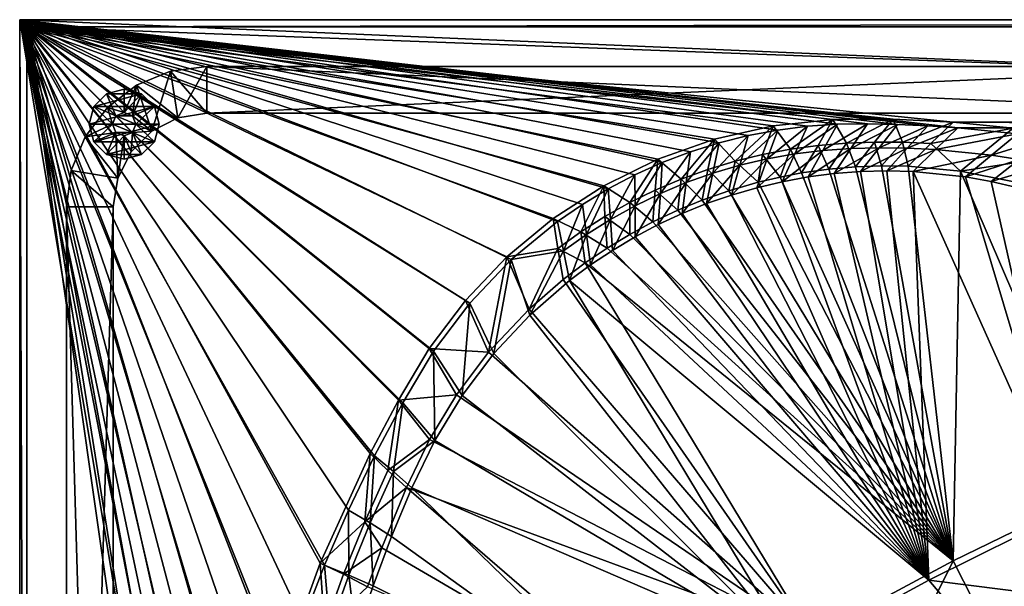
# Model space of a CAD drawing. Header units: metres. Extents: x 0 to 1501, y -1015 to 0.
# Tile 43 of 107: x 0 to 421, y -242 to 0. Entities that reach past the tile are written whole.
import ezdxf

# ---------------------------------------------------------------- set-up
doc = ezdxf.new("R2010")
doc.units = ezdxf.units.M

msp = doc.modelspace()

# ---------------------------------------------------------------- linework, layer by layer
at = {"layer": 'None'}
for points in [[(0, -850), (78.854172, -474.309357), (0, 0)], [(78.854172, -474.309357), (83.495163, -432.516235), (0, 0)], [(0, 0), (83.495163, -432.516235), (85.87072, -406.917908)], [(388.253143, -45.290897), (401.079681, -46.141403), (0, 0)], [(401.079681, -46.141403), (1063.192383, -45.303387), (0, 0)], [(0, 0), (1063.192383, -45.303387), (1500, 0)], [(85.87072, -406.917908), (89.256668, -381.433502), (0, 0)], [(89.256668, -381.433502), (93.647705, -356.102966), (0, 0)], [(0, 0), (93.647705, -356.102966), (99.036972, -330.965851)], [(99.036972, -330.965851), (105.416031, -306.061523), (0, 0)], [(105.416031, -306.061523), (112.77491, -281.428925), (0, 0)], [(0, 0), (112.77491, -281.428925), (121.102089, -257.106567)], [(121.102089, -257.106567), (130.384552, -233.132538), (0, 0)], [(130.384552, -233.132538), (140.607773, -209.544327), (0, 0)], [(0, 0), (140.607773, -209.544327), (151.755753, -186.378815)], [(151.755753, -186.378815), (163.811066, -163.672256), (0, 0)], [(163.811066, -163.672256), (176.96431, -141.589706), (0, 0)], [(0, 0), (176.96431, -141.589706), (192.419769, -121.062584)], [(192.419769, -121.062584), (210.189285, -102.502441), (0, 0)], [(210.189285, -102.502441), (230.024597, -86.168587), (0, 0)], [(0, 0), (230.024597, -86.168587), (240.631348, -78.909134)], [(240.631348, -78.909134), (251.64859, -72.289207), (0, 0)], [(251.64859, -72.289207), (263.037811, -66.331955), (0, 0)], [(0, 0), (263.037811, -66.331955), (274.759186, -61.058205)], [(274.759186, -61.058205), (286.771729, -56.486389), (0, 0)], [(286.771729, -56.486389), (299.033478, -52.632484), (0, 0)], [(0, 0), (299.033478, -52.632484), (311.501556, -49.509968)], [(311.501556, -49.509968), (324.132355, -47.129757), (0, 0)], [(324.132355, -47.129757), (336.881775, -45.500168), (0, 0)], [(0, 0), (336.881775, -45.500168), (349.7052, -44.626896)], [(349.7052, -44.626896), (362.558105, -44.484711), (0, 0)], [(362.558105, -44.484711), (375.410309, -44.738567), (0, 0)], [(0, 0), (375.410309, -44.738567), (388.253143, -45.290897)], [(1500, 0), (1500, 0, -45), (0, 0)], [(1500, 0, -45), (0, 0, -45), (0, 0)], [(0, 0, -45), (0, -850, -45), (0, 0)], [(0, -850, -45), (0, -850), (0, 0)], [(0, 0, -45), (1500, 0, -45), (3, -3, -45)], [(0, -850, -45), (0, 0, -45), (3, -848.404846, -45)], [(0, 0, -45), (3, -3, -45), (3, -848.404846, -45)], [(1500, 0, -45), (1497.155151, -3, -45), (3, -3, -45)], [(81.709419, -431.808838, -3.000002), (77.500778, -469.092346, -3), (3, -3, -3)], [(77.500778, -469.092346, -3), (74.848244, -506.518768, -3), (3, -3, -3)], [(3, -3, -3), (74.848244, -506.518768, -3), (3, -848.404846, -3)], [(1497.155151, -3, -3), (1062.936401, -42.705982, -3), (3, -3, -3)], [(1062.936401, -42.705982, -3), (399.166199, -43.825584, -3), (3, -3, -3)], [(3, -3, -3), (399.166199, -43.825584, -3), (373.46463, -42.534668, -3)], [(373.46463, -42.534668, -3), (347.733887, -42.610607, -3), (3, -3, -3)], [(347.733887, -42.610607, -3), (322.158539, -45.351303, -3), (3, -3, -3)], [(3, -3, -3), (322.158539, -45.351303, -3), (297.077393, -51.056458, -3)], [(297.077393, -51.056458, -3), (272.833038, -59.648415, -3), (3, -3, -3)], [(272.833038, -59.648415, -3), (249.75647, -71.009911, -3), (3, -3, -3)], [(3, -3, -3), (249.75647, -71.009911, -3), (228.162781, -84.985733, -3)], [(228.162781, -84.985733, -3), (208.346649, -101.38488, -3), (3, -3, -3)], [(208.346649, -101.38488, -3), (190.578308, -119.983208, -3), (3, -3, -3)], [(3, -3, -3), (190.578308, -119.983208, -3), (175.099884, -140.526581, -3)], [(175.099884, -140.526581, -3), (161.911987, -162.618973, -3), (3, -3, -3)], [(161.911987, -162.618973, -3), (149.863449, -185.358902, -3), (3, -3, -3)], [(3, -3, -3), (149.863449, -185.358902, -3), (128.526688, -232.186569, -3)], [(128.526688, -232.186569, -3), (110.945442, -280.549652, -3), (3, -3, -3)], [(110.945442, -280.549652, -3), (97.229225, -330.147552, -3), (3, -3, -3)], [(3, -3, -3), (97.229225, -330.147552, -3), (87.463554, -380.671967, -3)], [(87.463554, -380.671967, -3), (81.709419, -431.808838, -3.000002), (3, -3, -3)], [(3, -848.404846, -45), (3, -3, -45), (3, -848.404846, -3)], [(3, -3, -45), (3, -3, -3), (3, -848.404846, -3)], [(3, -3, -3), (3, -3, -45), (1497.155151, -3, -3)], [(3, -3, -45), (1497.155151, -3, -45), (1497.155151, -3, -3)], [(297.077393, -51.056458, -3), (322.158539, -45.351303, -3), (305.894653, -60.47443, -32.443645)], [(322.158539, -45.351303, -3), (317.654816, -57.590157, -32.427799), (305.894653, -60.47443, -32.443645)], [(317.654816, -57.590157, -32.427799), (322.158539, -45.351303, -3), (329.533875, -55.331432, -32.408665)], [(331.505432, -57.284966, -29.968481), (336.881775, -45.500168), (319.657227, -59.382248, -29.967352)], [(336.881775, -45.500168), (324.132355, -47.129757), (319.657227, -59.382248, -29.967352)], [(322.158539, -45.351303, -3), (347.733887, -42.610607, -3), (329.533875, -55.331432, -32.408665)], [(329.533875, -55.331432, -32.408665), (347.733887, -42.610607, -3), (341.492828, -53.702782, -32.386467)], [(343.449188, -55.847286, -29.969612), (349.7052, -44.626896), (331.505432, -57.284966, -29.968481)], [(349.7052, -44.626896), (336.881775, -45.500168), (331.505432, -57.284966, -29.968481)], [(347.733887, -42.610607, -3), (353.496124, -52.699078, -32.36232), (341.492828, -53.702782, -32.386467)], [(355.451721, -55.059212, -29.970741), (362.558105, -44.484711), (343.449188, -55.847286, -29.969612)], [(362.558105, -44.484711), (349.7052, -44.626896), (343.449188, -55.847286, -29.969612)], [(347.733887, -42.610607, -3), (373.46463, -42.534668, -3), (353.496124, -52.699078, -32.36232)], [(373.46463, -42.534668, -3), (365.522705, -52.275368, -32.340973), (353.496124, -52.699078, -32.36232)], [(375.410309, -44.738567), (362.558105, -44.484711), (355.451721, -55.059212, -29.970741)], [(367.483398, -54.755104, -29.971872), (375.410309, -44.738567), (355.451721, -55.059212, -29.970741)], [(365.522705, -52.275368, -32.340973), (373.46463, -42.534668, -3), (377.555084, -52.3764, -32.328094)], [(388.253143, -45.290897), (375.410309, -44.738567), (367.483398, -54.755104, -29.971872)], [(379.525238, -54.88731, -29.973001), (388.253143, -45.290897), (367.483398, -54.755104, -29.971872)], [(373.46463, -42.534668, -3), (399.166199, -43.825584, -3), (377.555084, -52.3764, -32.328094)], [(377.555084, -52.3764, -32.328094), (399.166199, -43.825584, -3), (389.575928, -52.946926, -32.329376)], [(401.079681, -46.141403), (388.253143, -45.290897), (379.525238, -54.88731, -29.973001)], [(391.559052, -55.45607, -29.974133), (401.079681, -46.141403), (379.525238, -54.88731, -29.973001)], [(399.166199, -43.825584, -3), (424.775909, -46.351501, -3), (389.575928, -52.946926, -32.329376)], [(426.656219, -48.734936), (401.079681, -46.141403), (391.559052, -55.45607, -29.974133)], [(1062.936401, -42.705982, -3), (1001.775391, -47.370544, -3), (399.166199, -43.825584, -3)], [(1001.775391, -47.370544, -3), (424.775909, -46.351501, -3), (399.166199, -43.825584, -3)], [(1063.192383, -45.303387), (401.079681, -46.141403), (1002.230469, -49.94701)], [(401.079681, -46.141403), (426.656219, -48.734936), (1002.230469, -49.94701)], [(307.941132, -62.132927, -29.966221), (311.501556, -49.509968), (296.393341, -65.528755, -29.96509)], [(311.501556, -49.509968), (299.033478, -52.632484), (296.393341, -65.528755, -29.96509)], [(319.657227, -59.382248, -29.967352), (324.132355, -47.129757), (307.941132, -62.132927, -29.966221)], [(324.132355, -47.129757), (311.501556, -49.509968), (307.941132, -62.132927, -29.966221)], [(389.575928, -52.946926, -32.329376), (424.775909, -46.351501, -3), (402.313171, -64.736946, -63)], [(415.530151, -57.900005, -29.976393), (426.656219, -48.734936), (391.559052, -55.45607, -29.974133)], [(424.775909, -46.351501, -3), (437.252686, -59.375744, -32.497684), (402.313171, -64.736946, -63)], [(439.392426, -50.476563), (426.656219, -48.734936), (415.530151, -57.900005, -29.976393)], [(427.431122, -59.772289, -29.977522), (439.392426, -50.476563), (415.530151, -57.900005, -29.976393)], [(272.833038, -59.648415, -3), (297.077393, -51.056458, -3), (282.886932, -68.101555, -32.464512)], [(282.886932, -68.101555, -32.464512), (297.077393, -51.056458, -3), (294.292358, -63.979736, -32.455959)], [(296.393341, -65.528755, -29.96509), (299.033478, -52.632484), (285.049561, -69.559471, -29.963961)], [(299.033478, -52.632484), (286.771729, -56.486389), (285.049561, -69.559471, -29.963961)], [(297.077393, -51.056458, -3), (305.894653, -60.47443, -32.443645), (294.292358, -63.979736, -32.455959)], [(334.345917, -65.492287, -63), (329.533875, -55.331432, -32.408665), (341.492828, -53.702782, -32.386467)], [(345.971069, -63.845036, -63), (334.345917, -65.492287, -63), (341.492828, -53.702782, -32.386467)], [(341.492828, -53.702782, -32.386467), (353.496124, -52.699078, -32.36232), (345.971069, -63.845036, -63)], [(353.496124, -52.699078, -32.36232), (357.359863, -62.84116, -63), (345.971069, -63.845036, -63)], [(353.496124, -52.699078, -32.36232), (365.522705, -52.275368, -32.340973), (357.359863, -62.84116, -63)], [(365.522705, -52.275368, -32.340973), (368.531097, -62.440369, -63), (357.359863, -62.84116, -63)], [(368.531097, -62.440369, -63), (365.522705, -52.275368, -32.340973), (377.555084, -52.3764, -32.328094)], [(379.852753, -62.621029, -63), (368.531097, -62.440369, -63), (377.555084, -52.3764, -32.328094)], [(379.852753, -62.621029, -63), (377.555084, -52.3764, -32.328094), (389.575928, -52.946926, -32.329376)], [(402.313171, -64.736946, -63), (379.852753, -62.621029, -63), (389.575928, -52.946926, -32.329376)], [(285.049561, -69.559471, -29.963961), (286.771729, -56.486389), (273.944824, -74.212845, -29.96283)], [(286.771729, -56.486389), (274.759186, -61.058205), (273.944824, -74.212845, -29.96283)], [(305.894653, -60.47443, -32.443645), (317.654816, -57.590157, -32.427799), (315.82373, -69.430862, -63)], [(319.657227, -59.382248, -29.967352), (315.129333, -71.78537, -60), (331.505432, -57.284966, -29.968481)], [(315.129333, -71.78537, -60), (326.078156, -69.215179, -60), (331.505432, -57.284966, -29.968481)], [(317.654816, -57.590157, -32.427799), (325.194458, -67.23304, -63), (315.82373, -69.430862, -63)], [(325.194458, -67.23304, -63), (317.654816, -57.590157, -32.427799), (329.533875, -55.331432, -32.408665)], [(334.345917, -65.492287, -63), (325.194458, -67.23304, -63), (329.533875, -55.331432, -32.408665)], [(331.505432, -57.284966, -29.968481), (326.078156, -69.215179, -60), (343.449188, -55.847286, -29.969612)], [(326.078156, -69.215179, -60), (337.144043, -67.207878, -60), (343.449188, -55.847286, -29.969612)], [(343.449188, -55.847286, -29.969612), (337.144043, -67.207878, -60), (355.451721, -55.059212, -29.970741)], [(337.144043, -67.207878, -60), (348.298065, -65.7687, -60), (355.451721, -55.059212, -29.970741)], [(355.451721, -55.059212, -29.970741), (348.298065, -65.7687, -60), (367.483398, -54.755104, -29.971872)], [(348.298065, -65.7687, -60), (359.511047, -64.901413, -60), (367.483398, -54.755104, -29.971872)], [(367.483398, -54.755104, -29.971872), (359.511047, -64.901413, -60), (379.525238, -54.88731, -29.973001)], [(359.511047, -64.901413, -60), (370.753693, -64.608284, -60), (379.525238, -54.88731, -29.973001)], [(379.525238, -54.88731, -29.973001), (370.753693, -64.608284, -60), (391.559052, -55.45607, -29.974133)], [(370.753693, -64.608284, -60), (381.996643, -64.890083, -60), (391.559052, -55.45607, -29.974133)], [(391.559052, -55.45607, -29.974133), (381.996643, -64.890083, -60), (415.530151, -57.900005, -29.976393)], [(381.996643, -64.890083, -60), (404.365936, -67.173996, -60), (415.530151, -57.900005, -29.976393)], [(415.530151, -57.900005, -29.976393), (404.365936, -67.173996, -60), (427.431122, -59.772289, -29.977522)], [(249.75647, -71.009911, -3), (272.833038, -59.648415, -3), (260.822662, -78.176674, -32.469391)], [(272.833038, -59.648415, -3), (271.717377, -72.835373, -32.469067), (260.822662, -78.176674, -32.469391)], [(274.759186, -61.058205), (263.037811, -66.331955), (263.113464, -79.474678, -29.9617)], [(273.944824, -74.212845, -29.96283), (274.759186, -61.058205), (263.113464, -79.474678, -29.9617)], [(271.717377, -72.835373, -32.469067), (272.833038, -59.648415, -3), (282.886932, -68.101555, -32.464512)], [(296.393341, -65.528755, -29.96509), (293.696808, -78.586082, -60), (307.941132, -62.132927, -29.966221)], [(293.696808, -78.586082, -60), (304.326141, -74.911728, -60), (307.941132, -62.132927, -29.966221)], [(294.292358, -63.979736, -32.455959), (305.894653, -60.47443, -32.443645), (303.215485, -73.074867, -63)], [(305.894653, -60.47443, -32.443645), (315.82373, -69.430862, -63), (303.215485, -73.074867, -63)], [(307.941132, -62.132927, -29.966221), (304.326141, -74.911728, -60), (319.657227, -59.382248, -29.967352)], [(304.326141, -74.911728, -60), (315.129333, -71.78537, -60), (319.657227, -59.382248, -29.967352)], [(345.971069, -63.845036, -63), (357.359863, -62.84116, -63), (399.088593, -231.218933, -63)], [(399.088593, -231.218933, -63), (357.359863, -62.84116, -63), (368.531097, -62.440369, -63)], [(368.531097, -62.440369, -63), (379.852753, -62.621029, -63), (399.088593, -231.218933, -63)], [(379.852753, -62.621029, -63), (402.313171, -64.736946, -63), (399.088593, -231.218933, -63)], [(402.313171, -64.736946, -63), (437.252686, -59.375744, -32.497684), (424.45047, -69.160385, -63)], [(404.365936, -67.173996, -60), (415.433502, -69.171715, -60), (427.431122, -59.772289, -29.977522)], [(427.431122, -59.772289, -29.977522), (415.433502, -69.171715, -60), (439.254242, -62.064102, -29.978653)], [(415.433502, -69.171715, -60), (426.389282, -71.713127, -60), (439.254242, -62.064102, -29.978653)], [(263.037811, -66.331955), (251.64859, -72.289207), (252.588959, -85.328896, -29.960569)], [(263.113464, -79.474678, -29.9617), (263.037811, -66.331955), (252.588959, -85.328896, -29.960569)], [(291.827179, -77.075211, -63), (282.886932, -68.101555, -32.464512), (294.292358, -63.979736, -32.455959)], [(285.049561, -69.559471, -29.963961), (283.269165, -82.798828, -60), (296.393341, -65.528755, -29.96509)], [(283.269165, -82.798828, -60), (293.696808, -78.586082, -60), (296.393341, -65.528755, -29.96509)], [(303.215485, -73.074867, -63), (291.827179, -77.075211, -63), (294.292358, -63.979736, -32.455959)], [(315.82373, -69.430862, -63), (325.194458, -67.23304, -63), (399.088593, -231.218933, -63)], [(399.088593, -231.218933, -63), (325.194458, -67.23304, -63), (334.345917, -65.492287, -63)], [(388.778107, -239.459717, -60), (337.144043, -67.207878, -60), (326.078156, -69.215179, -60)], [(334.345917, -65.492287, -63), (345.971069, -63.845036, -63), (399.088593, -231.218933, -63)], [(348.298065, -65.7687, -60), (337.144043, -67.207878, -60), (388.778107, -239.459717, -60)], [(359.511047, -64.901413, -60), (348.298065, -65.7687, -60), (388.778107, -239.459717, -60)], [(388.778107, -239.459717, -60), (370.753693, -64.608284, -60), (359.511047, -64.901413, -60)], [(381.996643, -64.890083, -60), (370.753693, -64.608284, -60), (388.778107, -239.459717, -60)], [(447.392609, -210.439255, -60), (404.365936, -67.173996, -60), (381.996643, -64.890083, -60)], [(447.392609, -210.439255, -60), (381.996643, -64.890083, -60), (388.778107, -239.459717, -60)], [(399.088593, -231.218933, -63), (402.313171, -64.736946, -63), (461.056213, -201.208572, -63)], [(402.313171, -64.736946, -63), (424.45047, -69.160385, -63), (461.056213, -201.208572, -63)], [(415.433502, -69.171715, -60), (404.365936, -67.173996, -60), (447.392609, -210.439255, -60)], [(249.75647, -71.009911, -3), (240.011765, -90.658966, -32.456596), (228.162781, -84.985733, -3)], [(250.241776, -84.120934, -32.465248), (240.011765, -90.658966, -32.456596), (249.75647, -71.009911, -3)], [(260.822662, -78.176674, -32.469391), (250.241776, -84.120934, -32.465248), (249.75647, -71.009911, -3)], [(281.378815, -81.372177, -63), (271.717377, -72.835373, -32.469067), (282.886932, -68.101555, -32.464512)], [(273.944824, -74.212845, -29.96283), (273.070435, -87.538963, -60), (285.049561, -69.559471, -29.963961)], [(273.070435, -87.538963, -60), (283.269165, -82.798828, -60), (285.049561, -69.559471, -29.963961)], [(291.827179, -77.075211, -63), (281.378815, -81.372177, -63), (282.886932, -68.101555, -32.464512)], [(303.215485, -73.074867, -63), (315.82373, -69.430862, -63), (399.088593, -231.218933, -63)], [(326.078156, -69.215179, -60), (315.129333, -71.78537, -60), (388.778107, -239.459717, -60)], [(426.389282, -71.713127, -60), (415.433502, -69.171715, -60), (447.392609, -210.439255, -60)], [(251.64859, -72.289207), (240.631348, -78.909134), (242.403839, -91.757561, -29.95944)], [(252.588959, -85.328896, -29.960569), (251.64859, -72.289207), (242.403839, -91.757561, -29.95944)], [(260.822662, -78.176674, -32.469391), (271.717377, -72.835373, -32.469067), (270.78891, -86.380341, -63)], [(263.113464, -79.474678, -29.9617), (263.127258, -92.794098, -60), (273.944824, -74.212845, -29.96283)], [(263.127258, -92.794098, -60), (273.070435, -87.538963, -60), (273.944824, -74.212845, -29.96283)], [(271.717377, -72.835373, -32.469067), (281.378815, -81.372177, -63), (270.78891, -86.380341, -63)], [(399.088593, -231.218933, -63), (291.827179, -77.075211, -63), (303.215485, -73.074867, -63)], [(388.778107, -239.459717, -60), (304.326141, -74.911728, -60), (293.696808, -78.586082, -60)], [(315.129333, -71.78537, -60), (304.326141, -74.911728, -60), (388.778107, -239.459717, -60)], [(240.631348, -78.909134), (230.024597, -86.168587), (232.589584, -98.740952, -29.958309)], [(242.403839, -91.757561, -29.95944), (240.631348, -78.909134), (232.589584, -98.740952, -29.958309)], [(260.824677, -91.738281, -63), (250.241776, -84.120934, -32.465248), (260.822662, -78.176674, -32.469391)], [(252.588959, -85.328896, -29.960569), (253.465637, -98.550499, -60), (263.113464, -79.474678, -29.9617)], [(253.465637, -98.550499, -60), (263.127258, -92.794098, -60), (263.113464, -79.474678, -29.9617)], [(270.78891, -86.380341, -63), (260.824677, -91.738281, -63), (260.822662, -78.176674, -32.469391)], [(281.378815, -81.372177, -63), (291.827179, -77.075211, -63), (399.088593, -231.218933, -63)], [(293.696808, -78.586082, -60), (283.269165, -82.798828, -60), (388.778107, -239.459717, -60)], [(251.136566, -97.599823, -63), (240.011765, -90.658966, -32.456596), (250.241776, -84.120934, -32.465248)], [(260.824677, -91.738281, -63), (251.136566, -97.599823, -63), (250.241776, -84.120934, -32.465248)], [(270.78891, -86.380341, -63), (281.378815, -81.372177, -63), (399.088593, -231.218933, -63)], [(283.269165, -82.798828, -60), (273.070435, -87.538963, -60), (388.778107, -239.459717, -60)], [(228.162781, -84.985733, -3), (230.161957, -97.763412, -32.444149), (208.346649, -101.38488, -3)], [(232.589584, -98.740952, -29.958309), (230.024597, -86.168587), (210.189285, -102.502441)], [(240.011765, -90.658966, -32.456596), (230.161957, -97.763412, -32.444149), (228.162781, -84.985733, -3)], [(242.403839, -91.757561, -29.95944), (244.110809, -104.793121, -60), (252.588959, -85.328896, -29.960569)], [(244.110809, -104.793121, -60), (253.465637, -98.550499, -60), (252.588959, -85.328896, -29.960569)], [(399.088593, -231.218933, -63), (260.824677, -91.738281, -63), (270.78891, -86.380341, -63)], [(388.778107, -239.459717, -60), (273.070435, -87.538963, -60), (263.127258, -92.794098, -60)], [(241.751526, -103.950317, -63), (230.161957, -97.763412, -32.444149), (240.011765, -90.658966, -32.456596)], [(232.589584, -98.740952, -29.958309), (235.087234, -111.505646, -60), (242.403839, -91.757561, -29.95944)], [(235.087234, -111.505646, -60), (244.110809, -104.793121, -60), (242.403839, -91.757561, -29.95944)], [(251.136566, -97.599823, -63), (241.751526, -103.950317, -63), (240.011765, -90.658966, -32.456596)], [(251.136566, -97.599823, -63), (260.824677, -91.738281, -63), (399.088593, -231.218933, -63)], [(263.127258, -92.794098, -60), (253.465637, -98.550499, -60), (388.778107, -239.459717, -60)], [(230.161957, -97.763412, -32.444149), (217.894089, -123.627129, -63), (208.346649, -101.38488, -3)], [(210.189285, -102.502441), (218.127197, -126.269089, -60), (232.589584, -98.740952, -29.958309)], [(232.326202, -111.067528, -63), (217.894089, -123.627129, -63), (230.161957, -97.763412, -32.444149)], [(218.127197, -126.269089, -60), (235.087234, -111.505646, -60), (232.589584, -98.740952, -29.958309)], [(241.751526, -103.950317, -63), (232.326202, -111.067528, -63), (230.161957, -97.763412, -32.444149)], [(241.751526, -103.950317, -63), (251.136566, -97.599823, -63), (399.088593, -231.218933, -63)], [(253.465637, -98.550499, -60), (244.110809, -104.793121, -60), (388.778107, -239.459717, -60)], [(200.521835, -142.091736, -63), (190.578308, -119.983208, -3), (208.346649, -101.38488, -3)], [(192.419769, -121.062584), (202.762695, -142.686584, -60), (210.189285, -102.502441)], [(208.346649, -101.38488, -3), (217.894089, -123.627129, -63), (200.521835, -142.091736, -63)], [(202.762695, -142.686584, -60), (218.127197, -126.269089, -60), (210.189285, -102.502441)], [(232.326202, -111.067528, -63), (241.751526, -103.950317, -63), (338.559021, -263.662933, -63)], [(388.778107, -239.459717, -60), (244.110809, -104.793121, -60), (235.087234, -111.505646, -60)], [(241.751526, -103.950317, -63), (399.088593, -231.218933, -63), (338.559021, -263.662933, -63)], [(338.559021, -263.662933, -63), (217.894089, -123.627129, -63), (232.326202, -111.067528, -63)], [(235.087234, -111.505646, -60), (218.127197, -126.269089, -60), (331.342438, -270.748566, -60)], [(388.778107, -239.459717, -60), (235.087234, -111.505646, -60), (331.342438, -270.748566, -60)], [(175.099884, -140.526581, -3), (190.578308, -119.983208, -3), (200.521835, -142.091736, -63)], [(176.96431, -141.589706), (189.154251, -160.586639, -60), (192.419769, -121.062584)], [(189.154251, -160.586639, -60), (202.762695, -142.686584, -60), (192.419769, -121.062584)], [(200.521835, -142.091736, -63), (217.894089, -123.627129, -63), (338.559021, -263.662933, -63)], [(331.342438, -270.748566, -60), (218.127197, -126.269089, -60), (202.762695, -142.686584, -60)], [(161.911987, -162.618973, -3), (175.099884, -140.526581, -3), (186.757431, -160.314926, -63)], [(163.811066, -163.672256), (177.444016, -179.782272, -60), (176.96431, -141.589706)], [(186.757431, -160.314926, -63), (175.099884, -140.526581, -3), (200.521835, -142.091736, -63)], [(177.444016, -179.782272, -60), (189.154251, -160.586639, -60), (176.96431, -141.589706)], [(186.757431, -160.314926, -63), (200.521835, -142.091736, -63), (338.559021, -263.662933, -63)], [(202.762695, -142.686584, -60), (189.154251, -160.586639, -60), (331.342438, -270.748566, -60)], [(149.863449, -185.358902, -3), (161.911987, -162.618973, -3), (157.368515, -192.640686, -32.31818)], [(151.755753, -186.378815), (159.771393, -193.092148, -29.947008), (163.811066, -163.672256)], [(161.911987, -162.618973, -3), (175.197647, -179.366959, -63), (157.368515, -192.640686, -32.31818)], [(159.771393, -193.092148, -29.947008), (177.444016, -179.782272, -60), (163.811066, -163.672256)], [(175.197647, -179.366959, -63), (161.911987, -162.618973, -3), (186.757431, -160.314926, -63)], [(338.559021, -263.662933, -63), (175.197647, -179.366959, -63), (186.757431, -160.314926, -63)], [(189.154251, -160.586639, -60), (177.444016, -179.782272, -60), (331.342438, -270.748566, -60)], [(157.368515, -192.640686, -32.31818), (175.197647, -179.366959, -63), (165.431885, -199.850052, -63)], [(159.771393, -193.092148, -29.947008), (167.701416, -200.049957, -60), (177.444016, -179.782272, -60)], [(165.431885, -199.850052, -63), (175.197647, -179.366959, -63), (338.559021, -263.662933, -63)], [(331.342438, -270.748566, -60), (177.444016, -179.782272, -60), (167.701416, -200.049957, -60)], [(128.526688, -232.186569, -3), (149.863449, -185.358902, -3), (147.526169, -214.594452, -32.354134)], [(140.607773, -209.544327), (149.867401, -215.049133, -29.944748), (151.755753, -186.378815)], [(149.863449, -185.358902, -3), (157.368515, -192.640686, -32.31818), (147.526169, -214.594452, -32.354134)], [(149.867401, -215.049133, -29.944748), (159.771393, -193.092148, -29.947008), (151.755753, -186.378815)], [(147.526169, -214.594452, -32.354134), (157.368515, -192.640686, -32.31818), (165.431885, -199.850052, -63)], [(149.867401, -215.049133, -29.944748), (159.037781, -220.808853, -60), (159.771393, -193.092148, -29.947008)], [(159.037781, -220.808853, -60), (167.701416, -200.049957, -60), (159.771393, -193.092148, -29.947008)], [(147.526169, -214.594452, -32.354134), (165.431885, -199.850052, -63), (154.862213, -225.686035, -63)], [(279.604767, -298.438782, -63), (154.862213, -225.686035, -63), (165.431885, -199.850052, -63)], [(167.701416, -200.049957, -60), (159.037781, -220.808853, -60), (275.17334, -304.257996, -60)], [(279.604767, -298.438782, -63), (165.431885, -199.850052, -63), (338.559021, -263.662933, -63)], [(331.342438, -270.748566, -60), (167.701416, -200.049957, -60), (275.17334, -304.257996, -60)], [(420.990051, -274.161865, -406), (399.088593, -231.218933, -63), (461.056213, -201.208572, -63)], [(481.171814, -245.016495, -406), (420.990051, -274.161865, -406), (461.056213, -201.208572, -63)], [(130.384552, -233.132538), (140.793228, -237.363297, -29.942488), (140.607773, -209.544327)], [(140.793228, -237.363297, -29.942488), (149.867401, -215.049133, -29.944748), (140.607773, -209.544327)], [(388.778107, -239.459717, -60), (468.99173, -249.541901, -377.175201), (447.392609, -210.439255, -60)], [(128.526688, -232.186569, -3), (147.526169, -214.594452, -32.354134), (138.527863, -236.900589, -32.405872)], [(138.527863, -236.900589, -32.405872), (147.526169, -214.594452, -32.354134), (154.862213, -225.686035, -63)], [(140.793228, -237.363297, -29.942488), (151.108994, -241.85939, -60), (149.867401, -215.049133, -29.944748)], [(151.108994, -241.85939, -60), (159.037781, -220.808853, -60), (149.867401, -215.049133, -29.944748)], [(275.17334, -304.257996, -60), (159.037781, -220.808853, -60), (151.108994, -241.85939, -60)], [(154.862213, -225.686035, -63), (148.725723, -242.349274, -63), (138.527863, -236.900589, -32.405872)], [(148.725723, -242.349274, -63), (154.862213, -225.686035, -63), (279.604767, -298.438782, -63)], [(362.194397, -305.676514, -406), (338.559021, -263.662933, -63), (399.088593, -231.218933, -63)], [(420.990051, -274.161865, -406), (362.194397, -305.676514, -406), (399.088593, -231.218933, -63)], [(110.945442, -280.549652, -3), (128.526688, -232.186569, -3), (130.362122, -259.539734, -32.452827)], [(121.102089, -257.106567), (132.561752, -260.003174, -29.940228), (130.384552, -233.132538)], [(130.362122, -259.539734, -32.452827), (128.526688, -232.186569, -3), (138.527863, -236.900589, -32.405872)], [(132.561752, -260.003174, -29.940228), (140.793228, -237.363297, -29.942488), (130.384552, -233.132538)], [(148.725723, -242.349274, -63), (130.362122, -259.539734, -32.452827), (138.527863, -236.900589, -32.405872)], [(132.561752, -260.003174, -29.940228), (143.92485, -263.175537, -60), (140.793228, -237.363297, -29.942488)], [(143.92485, -263.175537, -60), (151.108994, -241.85939, -60), (140.793228, -237.363297, -29.942488)], [(331.342438, -270.748566, -60), (418.180939, -274.449921, -377.175201), (388.778107, -239.459717, -60)], [(418.180939, -274.449921, -377.175201), (468.99173, -249.541901, -377.175201), (388.778107, -239.459717, -60)], [(151.108994, -241.85939, -60), (143.92485, -263.175537, -60), (275.17334, -304.257996, -60)]]:
    msp.add_3dface(points, dxfattribs=at)
at = {"layer": 'None0'}
for points in [[(64.471062, -22.044542, -410), (80.000198, -40.000092, -410), (80.000198, -20.000093, -410)], [(80.000198, -20.000093, -430), (64.471062, -22.044542, -430), (80.000198, -20.000093, -410)], [(64.471062, -22.044542, -430), (64.471062, -22.044542, -410), (80.000198, -20.000093, -410)], [(80.000198, -20.000093, -430), (67.639519, -41.957832, -430), (64.471062, -22.044542, -430)], [(80.000198, -40.000092, -430), (67.639519, -41.957832, -430), (80.000198, -20.000093, -430)], [(80.000198, -40.000092, -410), (540.000183, -40.000092, -410), (80.000198, -20.000093, -410)], [(80.000198, -20.000093, -410), (540.000183, -40.000092, -410), (540.000183, -20.000093, -410)], [(540.000183, -20.000093, -410), (540.000183, -20.000093, -430), (80.000198, -20.000093, -410)], [(540.000183, -20.000093, -430), (80.000198, -20.000093, -430), (80.000198, -20.000093, -410)], [(540.000183, -40.000092, -430), (80.000198, -40.000092, -430), (540.000183, -20.000093, -430)], [(540.000183, -20.000093, -430), (80.000198, -40.000092, -430), (80.000198, -20.000093, -430)], [(50.000202, -28.038568, -410), (67.639519, -41.957832, -410), (64.471062, -22.044542, -410)], [(64.471062, -22.044542, -430), (50.000202, -28.038568, -430), (64.471062, -22.044542, -410)], [(50.000202, -28.038568, -430), (50.000202, -28.038568, -410), (64.471062, -22.044542, -410)], [(64.471062, -22.044542, -430), (56.488792, -47.639412, -430), (50.000202, -28.038568, -430)], [(67.639519, -41.957832, -430), (56.488792, -47.639412, -430), (64.471062, -22.044542, -430)], [(67.639519, -41.957832, -410), (80.000198, -40.000092, -410), (64.471062, -22.044542, -410)], [(50.000202, -28.038568, -410), (37.573795, -37.573685, -410), (44.644863, -39.644753, -410)], [(50.000202, -28.038568, -430), (37.573795, -37.573685, -430), (50.000202, -28.038568, -410)], [(37.573795, -37.573685, -430), (37.573795, -37.573685, -410), (50.000202, -28.038568, -410)], [(37.573795, -37.573685, -430), (50.000202, -28.038568, -430), (44.644863, -39.644753, -430)], [(48.180397, -41.109219, -410), (50.000202, -28.038568, -410), (44.644863, -39.644753, -410)], [(50.000202, -28.038568, -430), (48.180397, -41.109219, -430), (44.644863, -39.644753, -430)], [(48.180397, -41.109219, -410), (56.488792, -47.639412, -410), (50.000202, -28.038568, -410)], [(56.488792, -47.639412, -430), (48.180397, -41.109219, -430), (50.000202, -28.038568, -430)], [(56.488792, -47.639412, -410), (67.639519, -41.957832, -410), (50.000202, -28.038568, -410)], [(37.144863, -31.654373, -510), (31.654482, -37.144753, -510), (41.109329, -41.109219, -510)], [(37.144863, -31.654373, -550), (31.654482, -37.144753, -550), (37.144863, -31.654373, -510)], [(31.654482, -37.144753, -550), (31.654482, -37.144753, -510), (37.144863, -31.654373, -510)], [(57.635242, -37.144753, -550), (31.654482, -37.144753, -550), (52.144863, -31.654373, -550)], [(31.654482, -37.144753, -550), (37.144863, -31.654373, -550), (52.144863, -31.654373, -550)], [(44.644863, -39.644753, -510), (44.644863, -29.644753, -510), (37.144863, -31.654373, -510)], [(44.644863, -29.644753, -550), (37.144863, -31.654373, -550), (44.644863, -29.644753, -510)], [(37.144863, -31.654373, -550), (37.144863, -31.654373, -510), (44.644863, -29.644753, -510)], [(52.144863, -31.654373, -550), (37.144863, -31.654373, -550), (44.644863, -29.644753, -550)], [(44.644863, -39.644753, -510), (37.144863, -31.654373, -510), (41.109329, -41.109219, -510)], [(52.144863, -31.654373, -510), (44.644863, -29.644753, -510), (44.644863, -39.644753, -510)], [(52.144863, -31.654373, -550), (44.644863, -29.644753, -550), (52.144863, -31.654373, -510)], [(44.644863, -29.644753, -550), (44.644863, -29.644753, -510), (52.144863, -31.654373, -510)], [(48.180397, -41.109219, -510), (52.144863, -31.654373, -510), (44.644863, -39.644753, -510)], [(57.635242, -37.144753, -510), (52.144863, -31.654373, -510), (48.180397, -41.109219, -510)], [(57.635242, -37.144753, -550), (52.144863, -31.654373, -550), (57.635242, -37.144753, -510)], [(52.144863, -31.654373, -550), (52.144863, -31.654373, -510), (57.635242, -37.144753, -510)], [(37.573795, -37.573685, -410), (28.038677, -50.000092, -410), (39.644863, -44.644753, -410)], [(37.573795, -37.573685, -430), (28.038677, -50.000092, -430), (37.573795, -37.573685, -410)], [(28.038677, -50.000092, -430), (28.038677, -50.000092, -410), (37.573795, -37.573685, -410)], [(28.038677, -50.000092, -430), (37.573795, -37.573685, -430), (39.644863, -44.644753, -430)], [(31.654482, -37.144753, -510), (29.644863, -44.644753, -510), (39.644863, -44.644753, -510)], [(31.654482, -37.144753, -550), (29.644863, -44.644753, -550), (31.654482, -37.144753, -510)], [(29.644863, -44.644753, -550), (29.644863, -44.644753, -510), (31.654482, -37.144753, -510)], [(59.644863, -44.644753, -550), (29.644863, -44.644753, -550), (57.635242, -37.144753, -550)], [(29.644863, -44.644753, -550), (31.654482, -37.144753, -550), (57.635242, -37.144753, -550)], [(41.109329, -41.109219, -510), (31.654482, -37.144753, -510), (39.644863, -44.644753, -510)], [(44.644863, -39.644753, -410), (37.573795, -37.573685, -410), (41.109329, -41.109219, -410)], [(37.573795, -37.573685, -410), (39.644863, -44.644753, -410), (41.109329, -41.109219, -410)], [(37.573795, -37.573685, -430), (41.109329, -41.109219, -430), (39.644863, -44.644753, -430)], [(41.109329, -41.109219, -430), (37.573795, -37.573685, -430), (44.644863, -39.644753, -430)], [(49.644863, -44.644753, -510), (57.635242, -37.144753, -510), (48.180397, -41.109219, -510)], [(59.644863, -44.644753, -510), (57.635242, -37.144753, -510), (49.644863, -44.644753, -510)], [(59.644863, -44.644753, -550), (57.635242, -37.144753, -550), (59.644863, -44.644753, -510)], [(57.635242, -37.144753, -550), (57.635242, -37.144753, -510), (59.644863, -44.644753, -510)], [(39.644863, -44.644753, -5), (41.109329, -41.109219, -5), (39.644863, -44.644753, -410)], [(41.109329, -41.109219, -5), (41.109329, -41.109219, -410), (39.644863, -44.644753, -410)], [(49.644863, -44.644753, -5), (41.109329, -41.109219, -5), (39.644863, -44.644753, -5)], [(39.644863, -44.644753, -430), (41.109329, -41.109219, -430), (39.644863, -44.644753, -510)], [(41.109329, -41.109219, -430), (41.109329, -41.109219, -510), (39.644863, -44.644753, -510)], [(41.109329, -41.109219, -5), (44.644863, -39.644753, -5), (41.109329, -41.109219, -410)], [(44.644863, -39.644753, -5), (44.644863, -39.644753, -410), (41.109329, -41.109219, -410)], [(48.180397, -41.109219, -5), (44.644863, -39.644753, -5), (41.109329, -41.109219, -5)], [(41.109329, -41.109219, -430), (44.644863, -39.644753, -430), (41.109329, -41.109219, -510)], [(44.644863, -39.644753, -430), (44.644863, -39.644753, -510), (41.109329, -41.109219, -510)], [(49.644863, -44.644753, -5), (48.180397, -41.109219, -5), (41.109329, -41.109219, -5)], [(48.180397, -41.109219, -410), (44.644863, -39.644753, -410), (48.180397, -41.109219, -5)], [(44.644863, -39.644753, -410), (44.644863, -39.644753, -5), (48.180397, -41.109219, -5)], [(48.180397, -41.109219, -510), (44.644863, -39.644753, -510), (48.180397, -41.109219, -430)], [(44.644863, -39.644753, -510), (44.644863, -39.644753, -430), (48.180397, -41.109219, -430)], [(56.488792, -47.639412, -410), (48.180397, -41.109219, -410), (49.644863, -44.644753, -410)], [(49.644863, -44.644753, -410), (48.180397, -41.109219, -410), (49.644863, -44.644753, -5)], [(48.180397, -41.109219, -410), (48.180397, -41.109219, -5), (49.644863, -44.644753, -5)], [(49.644863, -44.644753, -510), (48.180397, -41.109219, -510), (49.644863, -44.644753, -430)], [(48.180397, -41.109219, -510), (48.180397, -41.109219, -430), (49.644863, -44.644753, -430)], [(56.488792, -47.639412, -430), (49.644863, -44.644753, -430), (48.180397, -41.109219, -430)], [(56.488792, -47.639412, -430), (67.639519, -41.957832, -430), (56.488792, -47.639412, -410)], [(67.639519, -41.957832, -430), (67.639519, -41.957832, -410), (56.488792, -47.639412, -410)], [(67.639519, -41.957832, -430), (80.000198, -40.000092, -430), (67.639519, -41.957832, -410)], [(80.000198, -40.000092, -430), (80.000198, -40.000092, -410), (67.639519, -41.957832, -410)], [(80.000198, -40.000092, -430), (540.000183, -40.000092, -430), (80.000198, -40.000092, -410)], [(540.000183, -40.000092, -430), (540.000183, -40.000092, -410), (80.000198, -40.000092, -410)], [(28.038677, -50.000092, -410), (41.109329, -48.180286, -410), (39.644863, -44.644753, -410)], [(28.038677, -50.000092, -430), (39.644863, -44.644753, -430), (41.109329, -48.180286, -430)], [(39.644863, -44.644753, -510), (29.644863, -44.644753, -510), (31.654482, -52.144753, -510)], [(31.654482, -52.144753, -510), (29.644863, -44.644753, -510), (31.654482, -52.144753, -550)], [(29.644863, -44.644753, -510), (29.644863, -44.644753, -550), (31.654482, -52.144753, -550)], [(31.654482, -52.144753, -550), (29.644863, -44.644753, -550), (59.644863, -44.644753, -550)], [(39.644863, -44.644753, -510), (31.654482, -52.144753, -510), (41.109329, -48.180286, -510)], [(57.635242, -52.144753, -550), (31.654482, -52.144753, -550), (59.644863, -44.644753, -550)], [(41.109329, -48.180286, -5), (39.644863, -44.644753, -5), (41.109329, -48.180286, -410)], [(39.644863, -44.644753, -5), (39.644863, -44.644753, -410), (41.109329, -48.180286, -410)], [(48.180397, -48.180286, -5), (39.644863, -44.644753, -5), (41.109329, -48.180286, -5)], [(48.180397, -48.180286, -5), (49.644863, -44.644753, -5), (39.644863, -44.644753, -5)], [(41.109329, -48.180286, -430), (39.644863, -44.644753, -430), (41.109329, -48.180286, -510)], [(39.644863, -44.644753, -430), (39.644863, -44.644753, -510), (41.109329, -48.180286, -510)], [(48.180397, -48.180286, -410), (56.488792, -47.639412, -410), (49.644863, -44.644753, -410)], [(48.180397, -48.180286, -510), (57.635242, -52.144753, -510), (49.644863, -44.644753, -510)], [(48.180397, -48.180286, -410), (49.644863, -44.644753, -410), (48.180397, -48.180286, -5)], [(49.644863, -44.644753, -410), (49.644863, -44.644753, -5), (48.180397, -48.180286, -5)], [(48.180397, -48.180286, -510), (49.644863, -44.644753, -510), (48.180397, -48.180286, -430)], [(49.644863, -44.644753, -510), (49.644863, -44.644753, -430), (48.180397, -48.180286, -430)], [(48.180397, -48.180286, -430), (49.644863, -44.644753, -430), (56.488792, -47.639412, -430)], [(57.635242, -52.144753, -510), (59.644863, -44.644753, -510), (49.644863, -44.644753, -510)], [(59.644863, -44.644753, -510), (57.635242, -52.144753, -510), (59.644863, -44.644753, -550)], [(57.635242, -52.144753, -510), (57.635242, -52.144753, -550), (59.644863, -44.644753, -550)], [(28.038677, -50.000092, -410), (22.044653, -64.470947, -410), (41.957943, -67.639412, -410)], [(28.038677, -50.000092, -430), (22.044653, -64.470947, -430), (28.038677, -50.000092, -410)], [(22.044653, -64.470947, -430), (22.044653, -64.470947, -410), (28.038677, -50.000092, -410)], [(22.044653, -64.470947, -430), (28.038677, -50.000092, -430), (41.957943, -67.639412, -430)], [(41.109329, -48.180286, -410), (28.038677, -50.000092, -410), (41.957943, -67.639412, -410)], [(41.957943, -67.639412, -430), (28.038677, -50.000092, -430), (41.109329, -48.180286, -430)], [(31.654482, -52.144753, -510), (37.144863, -57.635136, -510), (41.109329, -48.180286, -510)], [(41.109329, -48.180286, -510), (37.144863, -57.635136, -510), (44.644863, -49.644753, -510)], [(37.144863, -57.635136, -510), (44.644863, -59.644753, -510), (44.644863, -49.644753, -510)], [(41.109329, -48.180286, -410), (41.957943, -67.639412, -410), (44.644863, -49.644753, -410)], [(44.644863, -49.644753, -5), (41.109329, -48.180286, -5), (44.644863, -49.644753, -410)], [(41.109329, -48.180286, -5), (41.109329, -48.180286, -410), (44.644863, -49.644753, -410)], [(44.644863, -49.644753, -5), (48.180397, -48.180286, -5), (41.109329, -48.180286, -5)], [(44.644863, -49.644753, -430), (41.109329, -48.180286, -430), (44.644863, -49.644753, -510)], [(41.109329, -48.180286, -430), (41.109329, -48.180286, -510), (44.644863, -49.644753, -510)], [(41.109329, -48.180286, -430), (44.644863, -49.644753, -430), (41.957943, -67.639412, -430)], [(41.957943, -67.639412, -410), (47.639523, -56.488682, -410), (44.644863, -49.644753, -410)], [(41.957943, -67.639412, -430), (44.644863, -49.644753, -430), (47.639523, -56.488682, -430)], [(44.644863, -49.644753, -410), (47.639523, -56.488682, -410), (48.180397, -48.180286, -410)], [(44.644863, -49.644753, -510), (52.144863, -57.635136, -510), (48.180397, -48.180286, -510)], [(44.644863, -49.644753, -410), (48.180397, -48.180286, -410), (44.644863, -49.644753, -5)], [(48.180397, -48.180286, -410), (48.180397, -48.180286, -5), (44.644863, -49.644753, -5)], [(44.644863, -49.644753, -510), (48.180397, -48.180286, -510), (44.644863, -49.644753, -430)], [(48.180397, -48.180286, -510), (48.180397, -48.180286, -430), (44.644863, -49.644753, -430)], [(44.644863, -49.644753, -430), (48.180397, -48.180286, -430), (47.639523, -56.488682, -430)], [(44.644863, -49.644753, -510), (44.644863, -59.644753, -510), (52.144863, -57.635136, -510)], [(47.639523, -56.488682, -410), (56.488792, -47.639412, -410), (48.180397, -48.180286, -410)], [(47.639523, -56.488682, -430), (56.488792, -47.639412, -430), (47.639523, -56.488682, -410)], [(56.488792, -47.639412, -430), (56.488792, -47.639412, -410), (47.639523, -56.488682, -410)], [(47.639523, -56.488682, -430), (48.180397, -48.180286, -430), (56.488792, -47.639412, -430)], [(52.144863, -57.635136, -510), (57.635242, -52.144753, -510), (48.180397, -48.180286, -510)], [(37.144863, -57.635136, -510), (31.654482, -52.144753, -510), (37.144863, -57.635136, -550)], [(31.654482, -52.144753, -510), (31.654482, -52.144753, -550), (37.144863, -57.635136, -550)], [(37.144863, -57.635136, -550), (31.654482, -52.144753, -550), (57.635242, -52.144753, -550)], [(52.144863, -57.635136, -550), (37.144863, -57.635136, -550), (57.635242, -52.144753, -550)], [(57.635242, -52.144753, -510), (52.144863, -57.635136, -510), (57.635242, -52.144753, -550)], [(52.144863, -57.635136, -510), (52.144863, -57.635136, -550), (57.635242, -52.144753, -550)], [(44.644863, -59.644753, -510), (37.144863, -57.635136, -510), (44.644863, -59.644753, -550)], [(37.144863, -57.635136, -510), (37.144863, -57.635136, -550), (44.644863, -59.644753, -550)], [(52.144863, -57.635136, -550), (44.644863, -59.644753, -550), (37.144863, -57.635136, -550)], [(41.957943, -67.639412, -430), (47.639523, -56.488682, -430), (41.957943, -67.639412, -410)], [(47.639523, -56.488682, -430), (47.639523, -56.488682, -410), (41.957943, -67.639412, -410)], [(52.144863, -57.635136, -510), (44.644863, -59.644753, -510), (52.144863, -57.635136, -550)], [(44.644863, -59.644753, -510), (44.644863, -59.644753, -550), (52.144863, -57.635136, -550)], [(22.044653, -64.470947, -410), (20.000202, -80.000092, -410), (40.000202, -80.000092, -410)], [(22.044653, -64.470947, -430), (20.000202, -80.000092, -430), (22.044653, -64.470947, -410)], [(20.000202, -80.000092, -430), (20.000202, -80.000092, -410), (22.044653, -64.470947, -410)], [(40.000202, -80.000092, -430), (20.000202, -80.000092, -430), (22.044653, -64.470947, -430)], [(41.957943, -67.639412, -410), (22.044653, -64.470947, -410), (40.000202, -80.000092, -410)], [(40.000202, -80.000092, -430), (22.044653, -64.470947, -430), (41.957943, -67.639412, -430)], [(40.000202, -80.000092, -430), (41.957943, -67.639412, -430), (40.000202, -80.000092, -410)], [(41.957943, -67.639412, -430), (41.957943, -67.639412, -410), (40.000202, -80.000092, -410)], [(40.000202, -80.000092, -410), (20.000202, -80.000092, -410), (40.000202, -758.689636, -410)], [(20.000202, -80.000092, -410), (20.000202, -758.689636, -410), (40.000202, -758.689636, -410)], [(20.000202, -80.000092, -430), (20.000202, -758.689636, -430), (20.000202, -80.000092, -410)], [(20.000202, -758.689636, -430), (20.000202, -758.689636, -410), (20.000202, -80.000092, -410)], [(40.000202, -758.689636, -430), (20.000202, -758.689636, -430), (40.000202, -80.000092, -430)], [(20.000202, -758.689636, -430), (20.000202, -80.000092, -430), (40.000202, -80.000092, -430)], [(40.000202, -758.689636, -410), (40.000202, -758.689636, -430), (40.000202, -80.000092, -410)], [(40.000202, -758.689636, -430), (40.000202, -80.000092, -430), (40.000202, -80.000092, -410)]]:
    msp.add_3dface(points, dxfattribs=at)

doc.saveas('drawing.dxf')
